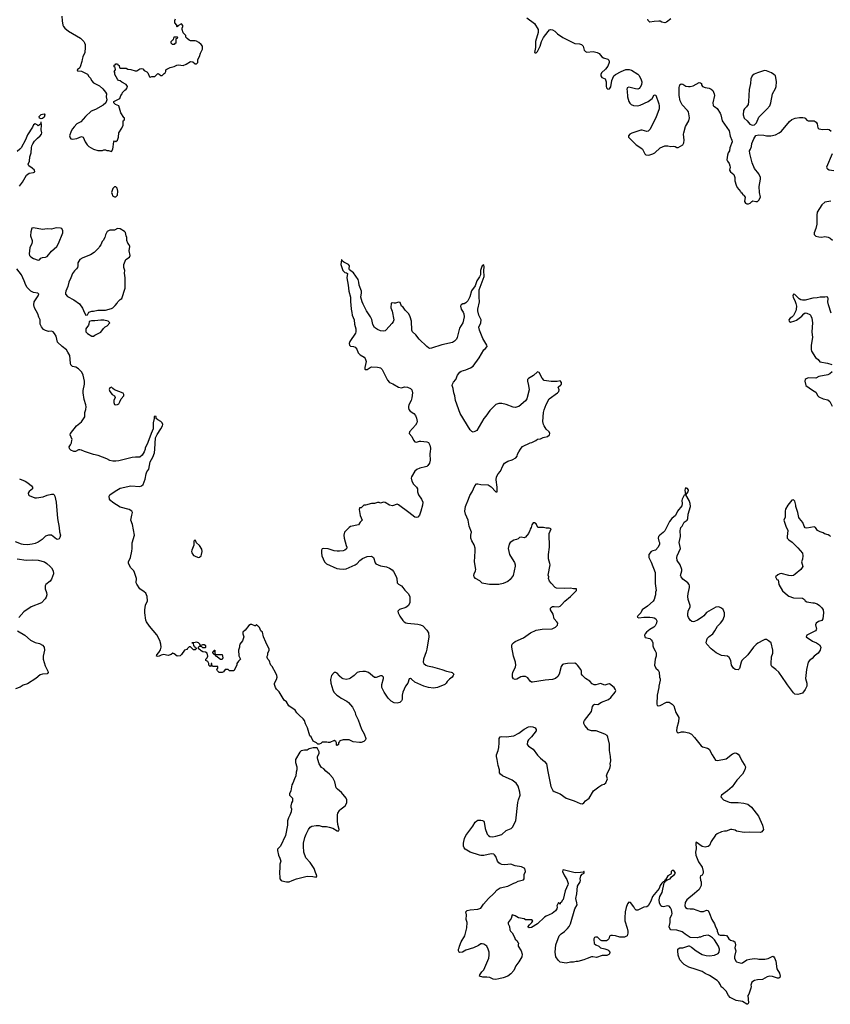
# Model space of a CAD drawing. Header units: inches. Extents: x 2293880 to 2522759, y 823965 to 1006879.
# Tile 106 of 256: x 2375724 to 2386564, y 902574 to 915743. Entities that reach past the tile are written whole.
import ezdxf

# ---------------------------------------------------------------- set-up
doc = ezdxf.new("R2010")
doc.units = ezdxf.units.IN
doc.header["$MEASUREMENT"] = 0
for name, color, linetype in [('C3970', 7, 'Continuous'), ('C3971', 7, 'Continuous'), ('C3980', 7, 'Continuous'), ('C3981', 7, 'Continuous')]:
    doc.layers.add(name, color=color, linetype=linetype)

msp = doc.modelspace()

# ---------------------------------------------------------------- linework, layer by layer
at = {"layer": 'C3970', "color": 5, "elevation": 120}
for points in [[(2377401, 910000), (2377390, 909962), (2377363, 909917), (2377330, 909891), (2377272, 909892), (2377227, 909887), (2377050, 909843), (2377010, 909837), (2376970, 909839), (2376930, 909849), (2376890, 909870), (2376773, 909913), (2376710, 909929), (2376590, 909969), (2376550, 909986), (2376530, 909991), (2376512, 909988), (2376470, 909968), (2376450, 909968), (2376410, 909986), (2376397, 910000)], [(2380000, 906090), (2379986, 906070), (2379986, 906050), (2379970, 906034), (2379962, 906042), (2379962, 906070), (2379954, 906090), (2379930, 906102), (2379870, 906074), (2379850, 906074), (2379830, 906082), (2379770, 906082), (2379750, 906062), (2379730, 906054), (2379710, 906054), (2379694, 906070), (2379650, 906094), (2379622, 906150), (2379606, 906166), (2379571, 906270), (2379544, 906324), (2379531, 906370), (2379517, 906390), (2379460, 906440), (2379430, 906472), (2379406, 906506), (2379325, 906565), (2379290, 906618), (2379263, 906643), (2379194, 906754), (2379158, 906790), (2379145, 906810), (2379131, 906850), (2379131, 906869), (2379160, 906920), (2379166, 906950), (2379163, 906970), (2379150, 907002), (2379102, 907090), (2379082, 907110), (2379072, 907130), (2379071, 907150), (2379062, 907170), (2379042, 907190), (2379033, 907213), (2379032, 907230), (2379042, 907250), (2379042, 907270), (2379062, 907310), (2379062, 907330), (2379027, 907387), (2379018, 907418), (2378986, 907490), (2378970, 907552), (2378951, 907571), (2378930, 907614), (2378910, 907634), (2378898, 907638), (2378890, 907654), (2378882, 907638), (2378870, 907634), (2378830, 907652), (2378810, 907652), (2378790, 907642), (2378740, 907580), (2378708, 907550), (2378709, 907530), (2378722, 907490), (2378703, 907437), (2378688, 907412), (2378668, 907392), (2378662, 907370), (2378662, 907350), (2378649, 907310), (2378656, 907236), (2378678, 907190), (2378650, 907162), (2378628, 907130), (2378628, 907110), (2378590, 907034), (2378530, 907034), (2378510, 907054), (2378470, 907054), (2378450, 907022), (2378430, 907012), (2378393, 907013), (2378370, 907034), (2378362, 907050), (2378374, 907070), (2378373, 907093), (2378313, 907093), (2378298, 907098), (2378294, 907130), (2378290, 907134), (2378286, 907130), (2378282, 907098), (2378270, 907094), (2378254, 907110), (2378254, 907130), (2378238, 907158), (2378214, 907170), (2378214, 907190), (2378232, 907208), (2378242, 907230), (2378232, 907270), (2378210, 907285), (2378174, 907290), (2378150, 907302), (2378137, 907317), (2378114, 907330), (2378114, 907350), (2378130, 907366), (2378150, 907366), (2378170, 907348), (2378210, 907348), (2378214, 907350), (2378214, 907370), (2378190, 907382), (2378170, 907382), (2378150, 907374), (2378138, 907378), (2378134, 907390), (2378114, 907410), (2378090, 907418), (2378070, 907412), (2378028, 907410), (2378042, 907402), (2378047, 907367), (2378062, 907362), (2378067, 907347), (2378082, 907342), (2378086, 907330), (2378070, 907314), (2378050, 907314), (2378010, 907354), (2377990, 907354), (2377966, 907330), (2377962, 907318), (2377930, 907312), (2377889, 907251), (2377870, 907235), (2377830, 907231), (2377790, 907263), (2377770, 907271), (2377749, 907251), (2377710, 907238), (2377646, 907254), (2377616, 907244), (2377590, 907228), (2377570, 907224), (2377552, 907230), (2377556, 907250), (2377583, 907277), (2377606, 907314), (2377614, 907350), (2377613, 907390), (2377599, 907439), (2377557, 907517), (2377462, 907630), (2377419, 907690), (2377410, 907710), (2377398, 907810), (2377398, 907850), (2377407, 907913), (2377434, 907970), (2377427, 908030), (2377410, 908071), (2377390, 908091), (2377331, 908130), (2377290, 908191), (2377282, 908210), (2377288, 908270), (2377271, 908310), (2377261, 908350), (2377251, 908370), (2377212, 908412), (2377180, 908470), (2377178, 908490), (2377205, 908550), (2377225, 908635), (2377230, 908670), (2377230, 908746), (2377259, 908850), (2377235, 908990), (2377211, 909050), (2377226, 909114), (2377231, 909150), (2377226, 909170), (2377190, 909193), (2377070, 909224), (2376970, 909286), (2376940, 909310), (2376926, 909330), (2376920, 909370), (2376931, 909390), (2377002, 909438), (2377070, 909476), (2377210, 909510), (2377330, 909500), (2377353, 909507), (2377374, 909526), (2377401, 909599), (2377414, 909670), (2377425, 909695), (2377450, 909730), (2377468, 909830), (2377505, 909890), (2377527, 909950), (2377531, 910000)], [(2375720, 909600), (2375798, 909570), (2375834, 909550), (2375880, 909510), (2375895, 909490), (2375894, 909470), (2375850, 909433), (2375838, 909410), (2375840, 909390), (2375850, 909380), (2375929, 909349), (2375950, 909346), (2376037, 909363), (2376090, 909383), (2376150, 909397), (2376175, 909395), (2376187, 909387), (2376194, 909370), (2376212, 909290), (2376232, 909072), (2376253, 908950), (2376255, 908895), (2376269, 908850), (2376263, 908817), (2376250, 908801), (2376230, 908791), (2376215, 908795), (2376150, 908847), (2376110, 908848), (2376070, 908833), (2376024, 908790), (2375970, 908754), (2375930, 908737), (2375890, 908727), (2375830, 908719), (2375770, 908722), (2375747, 908727), (2375670, 908759)], [(2380000, 908636), (2379970, 908634), (2379930, 908638), (2379850, 908667), (2379786, 908670), (2379770, 908665), (2379761, 908650), (2379758, 908610), (2379765, 908570), (2379801, 908490), (2379826, 908466), (2379964, 908404), (2380000, 908399)], [(2375690, 908532), (2375810, 908514), (2375890, 908517), (2375970, 908514), (2376054, 908490), (2376086, 908470), (2376133, 908430), (2376151, 908410), (2376173, 908370), (2376177, 908330), (2376150, 908259), (2376130, 908234), (2376075, 908190), (2376065, 908170), (2376064, 908130), (2376083, 908083), (2376087, 908050), (2376080, 908020), (2376063, 907997), (2376016, 907944), (2375877, 907890), (2375778, 907822), (2375712, 907748)], [(2375693, 907570), (2375793, 907510), (2375870, 907445), (2375930, 907413), (2375990, 907401), (2376030, 907378), (2376050, 907352), (2376055, 907310), (2376039, 907230), (2376039, 907190), (2376063, 907103), (2376102, 907030), (2376107, 907013), (2376107, 907010), (2376090, 906993), (2376031, 906989), (2375999, 906981), (2375939, 906930), (2375830, 906860), (2375770, 906843), (2375730, 906817), (2375670, 906795)], [(2380000, 906965), (2379970, 907002), (2379950, 907012), (2379930, 907011), (2379895, 906970), (2379881, 906919), (2379885, 906870), (2379910, 906782), (2379926, 906750), (2379963, 906710), (2380000, 906685)], [(2380000, 905427), (2379973, 905450), (2379956, 905470), (2379939, 905550), (2379910, 905604), (2379869, 905650), (2379819, 905690), (2379790, 905722), (2379762, 905742), (2379729, 905789), (2379709, 905850), (2379708, 905870), (2379708, 905890), (2379728, 905930), (2379728, 905950), (2379702, 906002), (2379690, 906006), (2379650, 906006), (2379594, 905990), (2379570, 905975), (2379535, 905975), (2379490, 905966), (2379472, 905948), (2379412, 905850), (2379411, 905810), (2379431, 905750), (2379431, 905710), (2379422, 905678), (2379418, 905630), (2379398, 905590), (2379378, 905530), (2379365, 905510), (2379351, 905430), (2379331, 905390), (2379331, 905370), (2379374, 905330), (2379372, 905292), (2379358, 905270), (2379351, 905230), (2379351, 905210), (2379358, 905190), (2379356, 905150), (2379338, 905102), (2379318, 905070), (2379305, 905030), (2379305, 904970), (2379278, 904830), (2379211, 904689), (2379173, 904647), (2379172, 904630), (2379187, 904570), (2379204, 904530), (2379215, 904490), (2379204, 904450), (2379205, 904390), (2379199, 904350), (2379205, 904250), (2379221, 904230), (2379230, 904225), (2379290, 904212), (2379330, 904214), (2379370, 904228), (2379427, 904253), (2379570, 904287), (2379645, 904285), (2379690, 904274), (2379698, 904290), (2379695, 904310), (2379684, 904324), (2379664, 904390), (2379610, 904469), (2379550, 904535), (2379526, 904610), (2379519, 904690), (2379521, 904730), (2379536, 904804), (2379553, 904850), (2379587, 904913), (2379610, 904941), (2379630, 904955), (2379690, 904967), (2379730, 904966), (2379771, 904951), (2379829, 904951), (2379864, 904944), (2379911, 904931), (2379970, 904896), (2379990, 904892), (2379997, 904910), (2379977, 904977), (2379973, 905030), (2379974, 905110), (2379979, 905130), (2380000, 905164)]]:
    msp.add_lwpolyline(points, dxfattribs=at)
at = {"layer": 'C3970', "color": 5}
for points, elevation in [([(2378070, 908786), (2378054, 908770), (2378053, 908713), (2378027, 908650), (2378023, 908630), (2378027, 908610), (2378050, 908578), (2378062, 908570), (2378110, 908551), (2378130, 908556), (2378149, 908570), (2378157, 908590), (2378163, 908630), (2378160, 908660), (2378130, 908709), (2378087, 908747)], 140), ([(2378410, 907186), (2378390, 907198), (2378363, 907223), (2378348, 907230), (2378346, 907246), (2378326, 907250), (2378322, 907262), (2378306, 907270), (2378306, 907290), (2378322, 907298), (2378326, 907310), (2378332, 907312), (2378333, 907273), (2378338, 907258), (2378353, 907253), (2378431, 907251), (2378442, 907210), (2378430, 907186)], 120)]:
    msp.add_lwpolyline(points, close=True, dxfattribs=dict(at, elevation=elevation))
at = {"layer": 'C3971', "color": 5}
for points, elevation in [([(2376286, 915790), (2376291, 915729), (2376303, 915670), (2376311, 915650), (2376328, 915628), (2376378, 915590), (2376537, 915497), (2376582, 915450), (2376591, 915431), (2376598, 915410), (2376601, 915370), (2376597, 915303), (2376570, 915246), (2376558, 915210), (2376557, 915183), (2376532, 915110), (2376524, 915096), (2376494, 915070), (2376498, 915058), (2376550, 915052), (2376630, 915012), (2376650, 914982), (2376670, 914962), (2376686, 914930), (2376710, 914898), (2376790, 914856), (2376836, 914816), (2376873, 914773), (2376884, 914750), (2376881, 914710), (2376891, 914670), (2376874, 914630), (2376840, 914600), (2376738, 914542), (2376682, 914518), (2376603, 914450), (2376544, 914376), (2376490, 914349), (2376451, 914310), (2376430, 914282), (2376411, 914250), (2376391, 914190), (2376401, 914161), (2376410, 914151), (2376430, 914145), (2376490, 914152), (2376550, 914182), (2376573, 914173), (2376598, 914110), (2376627, 914067), (2376650, 914045), (2376710, 914011), (2376770, 913992), (2376830, 913992), (2376850, 914002), (2376870, 914002), (2376890, 913992), (2376910, 913992), (2376950, 913982), (2376969, 914010), (2376982, 914110), (2376990, 914122), (2377010, 914112), (2377030, 914132), (2377044, 914170), (2377049, 914230), (2377089, 914290), (2377108, 914330), (2377108, 914390), (2377122, 914398), (2377126, 914410), (2377126, 914430), (2377116, 914436), (2377078, 914498), (2377049, 914590), (2377004, 914610), (2376982, 914630), (2376982, 914650), (2377062, 914690), (2377078, 914730), (2377095, 914750), (2377098, 914770), (2377130, 914802), (2377150, 914812), (2377162, 914830), (2377168, 914850), (2377150, 914878), (2377090, 914906), (2377067, 914927), (2377046, 914930), (2377030, 914946), (2376998, 915010), (2376996, 915036), (2376986, 915050), (2377006, 915070), (2377002, 915102), (2376986, 915110), (2376987, 915133), (2377002, 915138), (2377010, 915154), (2377030, 915154), (2377038, 915138), (2377054, 915130), (2377058, 915098), (2377070, 915094), (2377147, 915093), (2377170, 915082), (2377210, 915078), (2377270, 915058), (2377290, 915058), (2377330, 915085), (2377350, 915091), (2377370, 915085), (2377390, 915065), (2377426, 915046), (2377438, 915030), (2377458, 914978), (2377470, 914974), (2377490, 914982), (2377530, 914982), (2377570, 915022), (2377590, 915014), (2377610, 914994), (2377630, 914994), (2377655, 915025), (2377668, 915032), (2377678, 915050), (2377678, 915070), (2377690, 915082), (2377738, 915102), (2377790, 915116), (2377826, 915134), (2377850, 915139), (2377910, 915131), (2377950, 915147), (2378010, 915185), (2378040, 915180), (2378070, 915154), (2378090, 915154), (2378106, 915170), (2378108, 915210), (2378130, 915252), (2378143, 915297), (2378169, 915350), (2378169, 915390), (2378152, 915412), (2378119, 915439), (2378090, 915454), (2378070, 915459), (2378030, 915458), (2378010, 915462), (2377990, 915469), (2377962, 915490), (2377948, 915510), (2377946, 915530), (2377909, 915569), (2377899, 915610), (2377899, 915630), (2377908, 915650), (2377907, 915667), (2377890, 915686), (2377838, 915662), (2377830, 915646), (2377826, 915650), (2377826, 915670), (2377800, 915700), (2377798, 915730), (2377807, 915753)], 140), ([(2375723, 913517), (2375761, 913570), (2375816, 913664), (2375850, 913688), (2375910, 913699), (2375926, 913710), (2375923, 913730), (2375890, 913759), (2375847, 913787), (2375837, 913810), (2375856, 913850), (2375860, 913910), (2375878, 913962), (2375880, 914030), (2375885, 914055), (2375898, 914082), (2375923, 914117), (2375961, 914159), (2376000, 914190), (2376015, 914210), (2376020, 914230), (2376011, 914270), (2376018, 914330), (2376013, 914373), (2376006, 914374), (2376006, 914350), (2375986, 914330), (2375970, 914322), (2375957, 914337), (2375932, 914352), (2375910, 914338), (2375896, 914304), (2375830, 914201), (2375802, 914138), (2375742, 914030), (2375728, 914012), (2375690, 913981)], 120), ([(2376397, 910000), (2376390, 910007), (2376388, 910030), (2376405, 910055), (2376417, 910083), (2376423, 910117), (2376424, 910130), (2376399, 910190), (2376402, 910210), (2376484, 910310), (2376550, 910366), (2376597, 910430), (2376597, 910490), (2376611, 910530), (2376613, 910567), (2376610, 910590), (2376585, 910665), (2376573, 910750), (2376575, 910785), (2376593, 910870), (2376591, 910910), (2376574, 910990), (2376555, 911030), (2376510, 911075), (2376474, 911094), (2376430, 911105), (2376410, 911127), (2376404, 911150), (2376393, 911250), (2376370, 911297), (2376349, 911329), (2376292, 911372), (2376231, 911430), (2376210, 911510), (2376190, 911547), (2376171, 911570), (2376150, 911575), (2376110, 911574), (2376070, 911584), (2376041, 911601), (2376014, 911634), (2375998, 911670), (2376000, 911710), (2375996, 911730), (2375982, 911762), (2375969, 911810), (2375924, 911890), (2375912, 911930), (2375918, 911970), (2375973, 912050), (2375979, 912070), (2375976, 912076), (2375967, 912087), (2375910, 912095), (2375872, 912112), (2375823, 912163), (2375805, 912190), (2375783, 912250), (2375747, 912330), (2375684, 912410)], 120), ([(2377531, 910000), (2377541, 910150), (2377563, 910197), (2377612, 910270), (2377633, 910310), (2377637, 910330), (2377631, 910350), (2377611, 910370), (2377571, 910390), (2377551, 910410), (2377550, 910434), (2377530, 910442), (2377524, 910430), (2377524, 910410), (2377511, 910349), (2377510, 910270), (2377481, 910210), (2377440, 910090), (2377404, 910010), (2377401, 910000)], 120)]:
    msp.add_lwpolyline(points, dxfattribs=dict(at, elevation=elevation))
for points, elevation in [([(2377790, 915409), (2377769, 915409), (2377750, 915428), (2377749, 915451), (2377770, 915474), (2377782, 915478), (2377790, 915514), (2377830, 915514), (2377834, 915510), (2377832, 915490), (2377814, 915486), (2377811, 915430), (2377798, 915422)], 140), ([(2376010, 914418), (2375990, 914426), (2375984, 914450), (2376010, 914473), (2376030, 914481), (2376050, 914482), (2376062, 914470), (2376050, 914438), (2376030, 914422)], 120), ([(2377010, 913508), (2376990, 913508), (2376970, 913486), (2376952, 913430), (2376962, 913410), (2376965, 913385), (2376990, 913372), (2377010, 913372), (2377030, 913394), (2377037, 913450), (2377028, 913490)], 140), ([(2375910, 912961), (2375887, 912953), (2375873, 912907), (2375870, 912850), (2375890, 912790), (2375892, 912770), (2375888, 912750), (2375859, 912690), (2375850, 912610), (2375857, 912590), (2375873, 912570), (2375910, 912550), (2375970, 912528), (2375990, 912531), (2376009, 912551), (2376030, 912561), (2376070, 912567), (2376090, 912576), (2376150, 912647), (2376219, 912710), (2376244, 912750), (2376302, 912890), (2376300, 912920), (2376288, 912948), (2376270, 912954), (2376210, 912957), (2376150, 912941), (2376090, 912944), (2376030, 912936)], 140), ([(2377032, 912948), (2376990, 912928), (2376930, 912928), (2376894, 912910), (2376870, 912866), (2376862, 912830), (2376842, 912790), (2376826, 912774), (2376811, 912730), (2376791, 912709), (2376782, 912690), (2376722, 912630), (2376670, 912597), (2376570, 912559), (2376530, 912535), (2376503, 912490), (2376503, 912450), (2376496, 912430), (2376486, 912410), (2376457, 912383), (2376430, 912350), (2376410, 912290), (2376380, 912230), (2376366, 912174), (2376340, 912110), (2376335, 912090), (2376339, 912070), (2376362, 912042), (2376450, 911998), (2376523, 911943), (2376563, 911883), (2376590, 911822), (2376610, 911792), (2376630, 911794), (2376650, 911832), (2376690, 911845), (2376710, 911845), (2376770, 911858), (2376870, 911858), (2376950, 911881), (2376970, 911891), (2377001, 911919), (2377029, 911950), (2377038, 911970), (2377070, 912002), (2377090, 912014), (2377133, 912150), (2377135, 912290), (2377126, 912354), (2377129, 912390), (2377115, 912430), (2377119, 912470), (2377143, 912537), (2377192, 912568), (2377202, 912590), (2377189, 912650), (2377197, 912710), (2377189, 912730), (2377170, 912755), (2377156, 912790), (2377159, 912830), (2377149, 912850), (2377137, 912897), (2377128, 912910), (2377070, 912944)], 140), ([(2376850, 911726), (2376810, 911725), (2376730, 911713), (2376686, 911714), (2376654, 911706), (2376651, 911670), (2376645, 911655), (2376610, 911606), (2376607, 911590), (2376611, 911570), (2376630, 911546), (2376690, 911512), (2376710, 911512), (2376730, 911522), (2376810, 911565), (2376846, 911614), (2376866, 911634), (2376895, 911650), (2376928, 911690), (2376908, 911710)], 140), ([(2376950, 910828), (2376930, 910818), (2376923, 910797), (2376930, 910772), (2376963, 910730), (2376992, 910710), (2377002, 910690), (2376983, 910650), (2376982, 910622), (2376990, 910598), (2377010, 910591), (2377030, 910595), (2377050, 910607), (2377065, 910630), (2377082, 910670), (2377118, 910710), (2377118, 910730), (2377109, 910749), (2376994, 910794), (2376969, 910809)], 140)]:
    msp.add_lwpolyline(points, close=True, dxfattribs=dict(at, elevation=elevation))
at = {"layer": 'C3980', "color": 5, "elevation": 120}
for points in [[(2381216, 910000), (2381215, 909970), (2381207, 909930), (2381213, 909850), (2381203, 909810), (2381182, 909778), (2381170, 909768), (2381150, 909762), (2381074, 909746), (2381034, 909726), (2381010, 909706), (2380963, 909630), (2380959, 909610), (2380967, 909570), (2380990, 909530), (2381030, 909490), (2381043, 909470), (2381045, 909430), (2381057, 909390), (2381097, 909330), (2381113, 909290), (2381110, 909250), (2381090, 909170), (2381070, 909115), (2381050, 909090), (2381030, 909085), (2381009, 909089), (2380930, 909153), (2380790, 909255), (2380770, 909261), (2380710, 909239), (2380670, 909251), (2380610, 909287), (2380590, 909291), (2380550, 909278), (2380530, 909285), (2380510, 909285), (2380470, 909271), (2380430, 909271), (2380350, 909251), (2380326, 909250), (2380290, 909214), (2380270, 909212), (2380262, 909190), (2380279, 909110), (2380306, 909050), (2380276, 909024), (2380253, 908987), (2380150, 908965), (2380129, 908950), (2380069, 908890), (2380061, 908850), (2380064, 908810), (2380090, 908710), (2380099, 908690), (2380093, 908667), (2380073, 908647), (2380050, 908638), (2380000, 908636)], [(2386565, 908830), (2386559, 908839), (2386534, 908854), (2386487, 908867), (2386470, 908878), (2386430, 908891), (2386391, 908911), (2386365, 908950), (2386350, 908959), (2386250, 908942), (2386230, 908948), (2386216, 908970), (2386197, 909017), (2386150, 909070), (2386144, 909084), (2386130, 909150), (2386103, 909230), (2386105, 909250), (2386090, 909302), (2386070, 909322), (2386050, 909318), (2385997, 909250), (2385966, 909194), (2385959, 909170), (2385959, 909090), (2385944, 909050), (2385970, 908969), (2385997, 908910), (2385987, 908830), (2385989, 908810), (2386010, 908785), (2386053, 908753), (2386130, 908679), (2386190, 908608), (2386198, 908570), (2386192, 908528), (2386181, 908490), (2386197, 908430), (2386169, 908390), (2386094, 908326), (2386070, 908310), (2386050, 908305), (2386010, 908308), (2385905, 908335), (2385887, 908333), (2385861, 908319), (2385830, 908290), (2385850, 908255), (2385869, 908249), (2385875, 908190), (2385924, 908104), (2385990, 908045), (2386010, 908033), (2386070, 908012), (2386190, 908008), (2386218, 907990), (2386226, 907970), (2386250, 907958), (2386330, 907942), (2386350, 907942), (2386390, 907929), (2386418, 907910), (2386450, 907878), (2386468, 907850), (2386475, 907810), (2386464, 907730), (2386450, 907708), (2386406, 907694), (2386373, 907670), (2386365, 907650), (2386379, 907590), (2386376, 907584), (2386364, 907570), (2386250, 907510), (2386242, 907490), (2386328, 907430), (2386378, 907410), (2386420, 907380), (2386438, 907350), (2386429, 907311), (2386402, 907270), (2386349, 907230), (2386322, 907198), (2386287, 907173), (2386270, 907150), (2386247, 907053), (2386232, 906932), (2386249, 906870), (2386249, 906830), (2386230, 906785), (2386190, 906736), (2386130, 906716), (2386090, 906722), (2386070, 906742), (2385990, 906847), (2385974, 906874), (2385874, 907014), (2385835, 907050), (2385781, 907090), (2385771, 907110), (2385771, 907131), (2385779, 907221), (2385795, 907270), (2385795, 907310), (2385771, 907410), (2385737, 907437), (2385711, 907451), (2385690, 907451), (2385670, 907443), (2385597, 907403), (2385574, 907386), (2385539, 907350), (2385459, 907250), (2385383, 907170), (2385372, 907148), (2385350, 907063), (2385330, 907047), (2385290, 907053), (2385268, 907070), (2385243, 907110), (2385235, 907170), (2385213, 907213), (2385188, 907228), (2385110, 907238), (2385036, 907276), (2384970, 907327), (2384913, 907390), (2384906, 907410), (2384913, 907450), (2384923, 907470), (2384945, 907495), (2384991, 907530), (2385021, 907570), (2385056, 907630), (2385096, 907670), (2385126, 907710), (2385151, 907771), (2385151, 907811), (2385130, 907854), (2385110, 907874), (2385074, 907890), (2385034, 907886), (2384908, 907812), (2384872, 907768), (2384849, 907750), (2384789, 907710), (2384750, 907694), (2384730, 907691), (2384714, 907694), (2384690, 907710), (2384667, 907747), (2384659, 907770), (2384657, 907790), (2384664, 907830), (2384688, 907890), (2384688, 907910), (2384665, 907990), (2384660, 908030), (2384663, 908070), (2384681, 908150), (2384679, 908170), (2384675, 908190), (2384659, 908210), (2384590, 908262), (2384568, 908290), (2384562, 908310), (2384579, 908370), (2384579, 908390), (2384555, 908450), (2384518, 908510), (2384510, 908550), (2384515, 908570), (2384562, 908670), (2384544, 908750), (2384560, 908830), (2384557, 908910), (2384561, 908930), (2384567, 908950), (2384583, 908970), (2384610, 909022), (2384651, 909050), (2384659, 909070), (2384664, 909130), (2384694, 909230), (2384691, 909270), (2384677, 909310), (2384632, 909390), (2384665, 909430), (2384666, 909450), (2384654, 909474), (2384630, 909482), (2384622, 909470), (2384619, 909450), (2384626, 909390), (2384610, 909382), (2384581, 909330), (2384578, 909310), (2384585, 909270), (2384579, 909241), (2384522, 909170), (2384495, 909110), (2384445, 909070), (2384412, 909030), (2384350, 908907), (2384330, 908883), (2384284, 908850), (2384265, 908830), (2384261, 908810), (2384270, 908770), (2384279, 908750), (2384281, 908730), (2384264, 908690), (2384228, 908650), (2384190, 908641), (2384169, 908631), (2384138, 908590), (2384138, 908550), (2384170, 908488), (2384221, 908350), (2384222, 908202), (2384234, 908110), (2384228, 908088), (2384228, 908050), (2384221, 908039), (2384209, 907990), (2384195, 907965), (2384120, 907900), (2384050, 907851), (2384029, 907810), (2383989, 907770), (2383982, 907750), (2384004, 907744), (2384070, 907752), (2384150, 907752), (2384187, 907747), (2384210, 907741), (2384229, 907730), (2384244, 907704), (2384241, 907670), (2384224, 907636), (2384204, 907616), (2384150, 907586), (2384108, 907552), (2384090, 907530), (2384081, 907510), (2384083, 907490), (2384090, 907481), (2384150, 907465), (2384169, 907450), (2384182, 907430), (2384189, 907410), (2384189, 907369), (2384200, 907340), (2384223, 907303), (2384234, 907274), (2384235, 907230), (2384224, 907190), (2384215, 907110), (2384229, 907070), (2384262, 907042), (2384277, 907017), (2384282, 906950), (2384289, 906929), (2384289, 906909), (2384269, 906830), (2384269, 906810), (2384249, 906709), (2384245, 906590), (2384249, 906570), (2384264, 906564), (2384290, 906570), (2384374, 906614), (2384410, 906614), (2384450, 906589), (2384470, 906568), (2384497, 906477), (2384537, 906410), (2384535, 906350), (2384512, 906270), (2384507, 906233), (2384515, 906215), (2384530, 906207), (2384576, 906216), (2384610, 906217), (2384670, 906206), (2384710, 906186), (2384750, 906143), (2384837, 906030), (2384857, 906017), (2384920, 906000), (2384945, 905985), (2384983, 905910), (2385030, 905841), (2385055, 905835), (2385170, 905858), (2385258, 905922), (2385290, 905938), (2385310, 905935), (2385330, 905921), (2385350, 905898), (2385380, 905830), (2385422, 905770), (2385430, 905750), (2385421, 905710), (2385388, 905650), (2385315, 905570), (2385250, 905481), (2385190, 905427), (2385109, 905370), (2385102, 905350), (2385135, 905310), (2385210, 905276), (2385232, 905272), (2385330, 905273), (2385406, 905266), (2385461, 905250), (2385509, 905210), (2385606, 905090), (2385657, 904970), (2385668, 904932), (2385669, 904910), (2385650, 904882), (2385629, 904871), (2385490, 904875), (2385410, 904873), (2385311, 904891), (2385290, 904901), (2385249, 904911), (2385229, 904911), (2385170, 904891), (2385150, 904891), (2385110, 904881), (2385050, 904856), (2385030, 904838), (2384973, 904750), (2384950, 904698), (2384930, 904684), (2384910, 904679), (2384890, 904677), (2384850, 904685), (2384770, 904742), (2384765, 904730), (2384772, 904652), (2384762, 904610), (2384765, 904570), (2384801, 904481), (2384849, 904410), (2384862, 904350), (2384862, 904330), (2384855, 904310), (2384850, 904302), (2384830, 904294), (2384824, 904276), (2384827, 904233), (2384835, 904210), (2384835, 904165), (2384825, 904135), (2384809, 904110), (2384750, 904054), (2384644, 903970), (2384624, 903936), (2384619, 903890), (2384629, 903870), (2384650, 903857), (2384690, 903849), (2384730, 903849), (2384830, 903817), (2384870, 903815), (2384910, 903835), (2384930, 903828), (2384950, 903789), (2384978, 903710), (2385015, 903650), (2385030, 903610), (2385053, 903570), (2385052, 903550), (2385068, 903508), (2385090, 903498), (2385150, 903500), (2385174, 903494), (2385194, 903474), (2385209, 903449), (2385230, 903434), (2385265, 903425), (2385289, 903409), (2385297, 903370), (2385289, 903330), (2385302, 903290), (2385285, 903215), (2385284, 903190), (2385302, 903150), (2385310, 903142), (2385370, 903124), (2385390, 903129), (2385450, 903167), (2385490, 903178), (2385550, 903186), (2385590, 903184), (2385610, 903177), (2385690, 903176), (2385735, 903185), (2385785, 903215), (2385796, 903216), (2385810, 903209), (2385817, 903197), (2385836, 903150), (2385849, 903050), (2385883, 902990), (2385893, 902950), (2385889, 902931), (2385876, 902924), (2385856, 902924), (2385790, 902947), (2385750, 902950), (2385719, 902941), (2385656, 902904), (2385590, 902902), (2385550, 902894), (2385514, 902870), (2385501, 902830), (2385505, 902810), (2385503, 902790), (2385475, 902710), (2385462, 902690), (2385468, 902592), (2385462, 902578), (2385450, 902574), (2385390, 902611), (2385305, 902625), (2385225, 902665), (2385202, 902690), (2385172, 902750), (2385130, 902792), (2385106, 902806), (2385095, 902835), (2385072, 902870), (2385051, 902891), (2384950, 902958), (2384890, 902985), (2384851, 903011), (2384770, 903041), (2384670, 903071), (2384610, 903105), (2384587, 903127), (2384551, 903170), (2384531, 903230), (2384531, 903250), (2384525, 903270), (2384525, 903310), (2384530, 903318), (2384550, 903328), (2384590, 903329), (2384670, 903358), (2384676, 903356), (2384710, 903338), (2384770, 903289), (2384850, 903242), (2384906, 903226), (2384950, 903221), (2385014, 903230), (2385065, 903255), (2385076, 903270), (2385081, 903310), (2385067, 903350), (2385017, 903437), (2384990, 903465), (2384950, 903491), (2384930, 903498), (2384870, 903492), (2384830, 903472), (2384810, 903472), (2384790, 903462), (2384690, 903466), (2384622, 903510), (2384602, 903530), (2384582, 903542), (2384510, 903567), (2384431, 903571), (2384417, 903590), (2384411, 903610), (2384421, 903670), (2384421, 903730), (2384446, 903770), (2384449, 903790), (2384439, 903839), (2384426, 903866), (2384408, 903888), (2384390, 903893), (2384330, 903879), (2384310, 903881), (2384298, 903890), (2384281, 903930), (2384277, 903970), (2384286, 904014), (2384316, 904070), (2384342, 904198), (2384354, 904214), (2384354, 904226), (2384366, 904226), (2384382, 904238), (2384422, 904250), (2384441, 904279), (2384482, 904310), (2384492, 904330), (2384482, 904350), (2384470, 904362), (2384450, 904362), (2384443, 904357), (2384438, 904350), (2384436, 904324), (2384430, 904314), (2384390, 904292), (2384362, 904238), (2384350, 904234), (2384342, 904218), (2384330, 904214), (2384310, 904194), (2384290, 904162), (2384276, 904124), (2384186, 904014), (2384166, 903954), (2384128, 903890), (2384110, 903878), (2384069, 903871), (2383990, 903832), (2383970, 903832), (2383950, 903852), (2383938, 903878), (2383890, 903936), (2383870, 903939), (2383850, 903916), (2383834, 903870), (2383821, 903810), (2383815, 903730), (2383817, 903690), (2383849, 903591), (2383855, 903550), (2383856, 903524), (2383848, 903490), (2383810, 903471), (2383750, 903471), (2383690, 903491), (2383650, 903496), (2383630, 903494), (2383613, 903487), (2383603, 903450), (2383586, 903434), (2383570, 903424), (2383550, 903421), (2383510, 903422), (2383490, 903430), (2383450, 903473), (2383426, 903474), (2383413, 903467), (2383403, 903450), (2383401, 903439), (2383407, 903387), (2383429, 903370), (2383469, 903350), (2383490, 903329), (2383550, 903318), (2383590, 903302), (2383604, 903290), (2383615, 903270), (2383613, 903250), (2383601, 903239), (2383574, 903226), (2383514, 903226), (2383438, 903202), (2383390, 903211), (2383370, 903207), (2383312, 903188), (2383270, 903167), (2383190, 903146), (2383165, 903145), (2383130, 903136), (2383090, 903136), (2383030, 903125), (2382950, 903139), (2382923, 903163), (2382895, 903210), (2382884, 903270), (2382893, 903370), (2382940, 903490), (2382964, 903516), (2383011, 903549), (2383051, 903589), (2383070, 903613), (2383089, 903650), (2383150, 903849), (2383177, 903903), (2383176, 903930), (2383159, 903990), (2383176, 904050), (2383185, 904155), (2383218, 904210), (2383225, 904230), (2383221, 904250), (2383227, 904293), (2383245, 904315), (2383271, 904330), (2383274, 904350), (2383266, 904350), (2383258, 904342), (2383224, 904336), (2383151, 904331), (2382990, 904371), (2382986, 904370), (2382984, 904350), (2383010, 904293), (2383041, 904241), (2383057, 904190), (2383053, 904170), (2383019, 904090), (2382990, 903977), (2382978, 903962), (2382970, 903938), (2382953, 903927), (2382950, 903914), (2382930, 903934), (2382909, 903891), (2382912, 903872), (2382909, 903850), (2382890, 903823), (2382843, 903790), (2382765, 903755), (2382741, 903739), (2382650, 903650), (2382570, 903602), (2382539, 903599), (2382521, 903610), (2382541, 903639), (2382575, 903670), (2382585, 903690), (2382570, 903705), (2382490, 903706), (2382470, 903716), (2382394, 903730), (2382350, 903756), (2382310, 903771), (2382297, 903723), (2382258, 903670), (2382258, 903650), (2382275, 903615), (2382278, 903570), (2382288, 903550), (2382308, 903530), (2382342, 903470), (2382350, 903446), (2382370, 903428), (2382390, 903398), (2382394, 903390), (2382388, 903370), (2382389, 903350), (2382430, 903288), (2382445, 903245), (2382439, 903210), (2382399, 903141), (2382361, 903090), (2382330, 903026), (2382290, 902983), (2382250, 902951), (2382190, 902927), (2382130, 902913), (2382090, 902908), (2382054, 902910), (2382010, 902931), (2381970, 902939), (2381917, 902937), (2381874, 902950), (2381878, 902970), (2381906, 903010), (2381930, 903035), (2381996, 903190), (2382004, 903230), (2382003, 903270), (2381991, 903311), (2381971, 903350), (2381930, 903378), (2381910, 903385), (2381890, 903385), (2381858, 903362), (2381792, 903328), (2381690, 903296), (2381646, 903270), (2381610, 903265), (2381602, 903270), (2381592, 903290), (2381592, 903310), (2381602, 903330), (2381605, 903350), (2381626, 903410), (2381678, 903490), (2381703, 903597), (2381708, 903668), (2381695, 903710), (2381698, 903770), (2381692, 903810), (2381710, 903828), (2381750, 903839), (2381850, 903847), (2381890, 903859), (2381927, 903913), (2381992, 903988), (2382065, 904055), (2382110, 904105), (2382150, 904132), (2382250, 904155), (2382330, 904193), (2382359, 904201), (2382390, 904219), (2382460, 904240), (2382471, 904250), (2382471, 904309), (2382486, 904350), (2382478, 904390), (2382433, 904413), (2382350, 904424), (2382290, 904447), (2382210, 904438), (2382170, 904444), (2382150, 904453), (2382130, 904468), (2382113, 904490), (2382090, 904551), (2382075, 904575), (2382063, 904583), (2382030, 904588), (2381930, 904565), (2381890, 904565), (2381872, 904570), (2381749, 904609), (2381681, 904650), (2381670, 904665), (2381661, 904690), (2381659, 904730), (2381663, 904750), (2381673, 904790), (2381690, 904830), (2381784, 904956), (2381815, 905010), (2381837, 905030), (2381850, 905036), (2381890, 905037), (2381914, 905034), (2381930, 905022), (2381936, 905010), (2381947, 904927), (2381977, 904850), (2381992, 904832), (2382010, 904819), (2382050, 904814), (2382090, 904821), (2382170, 904847), (2382230, 904900), (2382296, 904924), (2382315, 904945), (2382359, 905030), (2382386, 905274), (2382393, 905310), (2382415, 905370), (2382413, 905410), (2382392, 905490), (2382363, 905530), (2382310, 905573), (2382182, 905630), (2382153, 905650), (2382142, 905670), (2382139, 905710), (2382121, 905770), (2382110, 905850), (2382100, 905890), (2382100, 905910), (2382123, 905970), (2382132, 906010), (2382137, 906070), (2382134, 906130), (2382150, 906150), (2382170, 906157), (2382230, 906150), (2382334, 906166), (2382401, 906199), (2382470, 906255), (2382530, 906286), (2382550, 906289), (2382587, 906287), (2382619, 906270), (2382632, 906250), (2382629, 906230), (2382570, 906151), (2382526, 906110), (2382515, 906090), (2382509, 906050), (2382527, 906027), (2382590, 905985), (2382650, 905905), (2382690, 905866), (2382743, 905823), (2382767, 905790), (2382775, 905770), (2382783, 905710), (2382827, 905487), (2382853, 905433), (2382870, 905421), (2382950, 905389), (2383030, 905329), (2383137, 905297), (2383218, 905258), (2383250, 905254), (2383270, 905269), (2383290, 905294), (2383338, 905330), (2383398, 905430), (2383470, 905484), (2383510, 905509), (2383540, 905520), (2383562, 905538), (2383586, 905590), (2383571, 905630), (2383583, 905670), (2383615, 905730), (2383623, 905770), (2383619, 905790), (2383627, 905830), (2383624, 905890), (2383611, 905970), (2383611, 906051), (2383591, 906149), (2383579, 906170), (2383548, 906188), (2383434, 906230), (2383371, 906231), (2383330, 906245), (2383281, 906301), (2383268, 906330), (2383268, 906350), (2383277, 906370), (2383370, 906490), (2383385, 906555), (2383400, 906580), (2383410, 906589), (2383457, 906583), (2383506, 906614), (2383598, 906650), (2383630, 906679), (2383687, 906750), (2383694, 906770), (2383687, 906790), (2383672, 906812), (2383610, 906859), (2383590, 906857), (2383550, 906844), (2383490, 906865), (2383430, 906847), (2383407, 906847), (2383381, 906861), (2383350, 906896), (2383290, 906931), (2383251, 906970), (2383239, 906990), (2383237, 907030), (2383230, 907051), (2383185, 907110), (2383170, 907125), (2383150, 907135), (2383050, 907134), (2382997, 907123), (2382983, 907117), (2382966, 907094), (2382938, 906990), (2382920, 906960), (2382890, 906930), (2382850, 906918), (2382750, 906909), (2382581, 906881), (2382570, 906882), (2382550, 906895), (2382519, 906939), (2382490, 906958), (2382450, 906960), (2382427, 906953), (2382370, 906922), (2382350, 906920), (2382329, 906929), (2382313, 906950), (2382315, 906990), (2382320, 907010), (2382353, 907087), (2382358, 907110), (2382356, 907150), (2382329, 907230), (2382306, 907350), (2382304, 907370), (2382310, 907390), (2382326, 907410), (2382350, 907426), (2382463, 907477), (2382556, 907544), (2382630, 907578), (2382710, 907592), (2382845, 907595), (2382890, 907619), (2382915, 907645), (2382919, 907670), (2382908, 907690), (2382873, 907730), (2382856, 907790), (2382821, 907850), (2382821, 907870), (2382834, 907886), (2382850, 907893), (2382870, 907895), (2382930, 907889), (2382950, 907899), (2382970, 907915), (2383013, 907967), (2383090, 908030), (2383171, 908110), (2383170, 908131), (2383130, 908131), (2383090, 908139), (2383010, 908133), (2382901, 908141), (2382885, 908150), (2382830, 908205), (2382810, 908232), (2382796, 908270), (2382798, 908290), (2382792, 908312), (2382816, 908450), (2382815, 908470), (2382797, 908530), (2382794, 908590), (2382807, 908690), (2382804, 908870), (2382830, 908931), (2382804, 908944), (2382763, 908943), (2382728, 908952), (2382653, 908953), (2382630, 909002), (2382610, 909014), (2382590, 909014), (2382574, 908986), (2382562, 908950), (2382549, 908930), (2382548, 908910), (2382528, 908870), (2382490, 908821), (2382470, 908811), (2382430, 908823), (2382410, 908818), (2382390, 908801), (2382369, 908791), (2382330, 908781), (2382282, 908750), (2382269, 908730), (2382257, 908670), (2382263, 908630), (2382275, 908590), (2382309, 908530), (2382343, 908483), (2382352, 908452), (2382352, 908432), (2382323, 908310), (2382285, 908255), (2382253, 908230), (2382190, 908203), (2382130, 908190), (2382007, 908187), (2381930, 908200), (2381910, 908208), (2381877, 908237), (2381820, 908270), (2381801, 908290), (2381798, 908310), (2381801, 908330), (2381821, 908370), (2381824, 908390), (2381808, 908492), (2381816, 908636), (2381814, 908674), (2381801, 908721), (2381770, 908772), (2381757, 908810), (2381755, 908850), (2381767, 908890), (2381733, 908970), (2381722, 909050), (2381687, 909130), (2381678, 909170), (2381685, 909230), (2381727, 909330), (2381742, 909378), (2381776, 909430), (2381810, 909509), (2381834, 909534), (2381850, 909535), (2381890, 909525), (2381990, 909523), (2382030, 909494), (2382090, 909430), (2382110, 909428), (2382109, 909490), (2382094, 909590), (2382101, 909630), (2382121, 909670), (2382154, 909706), (2382183, 909777), (2382207, 909810), (2382250, 909839), (2382310, 909856), (2382359, 909881), (2382375, 909905), (2382379, 909930), (2382398, 909962), (2382422, 910000)], [(2380000, 908399), (2380050, 908392), (2380090, 908398), (2380211, 908450), (2380239, 908470), (2380272, 908508), (2380310, 908535), (2380370, 908561), (2380430, 908569), (2380454, 908550), (2380478, 908478), (2380486, 908466), (2380550, 908437), (2380630, 908426), (2380669, 908409), (2380705, 908385), (2380722, 908362), (2380757, 908297), (2380766, 908270), (2380774, 908210), (2380792, 908192), (2380830, 908169), (2380849, 908150), (2380874, 908114), (2380921, 908070), (2380942, 908030), (2380941, 907950), (2380923, 907910), (2380890, 907883), (2380805, 907855), (2380783, 907830), (2380784, 907810), (2380806, 907766), (2380847, 907707), (2380865, 907690), (2380890, 907677), (2380911, 907671), (2381050, 907660), (2381084, 907650), (2381114, 907634), (2381170, 907579), (2381190, 907544), (2381194, 907490), (2381170, 907322), (2381162, 907290), (2381122, 907190), (2381119, 907150), (2381129, 907130), (2381154, 907110), (2381179, 907099), (2381246, 907086), (2381370, 907052), (2381430, 907029), (2381496, 907016), (2381508, 907010), (2381528, 906990), (2381522, 906970), (2381509, 906951), (2381470, 906921), (2381439, 906890), (2381429, 906870), (2381410, 906851), (2381310, 906811), (2381260, 906800), (2381190, 906811), (2381130, 906828), (2381010, 906883), (2380964, 906924), (2380950, 906931), (2380934, 906926), (2380913, 906870), (2380885, 906830), (2380849, 906750), (2380839, 906710), (2380837, 906650), (2380829, 906631), (2380809, 906611), (2380770, 906602), (2380730, 906608), (2380690, 906628), (2380651, 906670), (2380597, 906750), (2380566, 906810), (2380566, 906850), (2380591, 906930), (2380591, 906951), (2380570, 906965), (2380550, 906966), (2380490, 906945), (2380470, 906945), (2380390, 907011), (2380350, 907025), (2380315, 907025), (2380270, 907021), (2380238, 907010), (2380214, 906990), (2380199, 906970), (2380150, 906937), (2380130, 906928), (2380090, 906918), (2380050, 906925), (2380030, 906936), (2380002, 906962), (2380000, 906965)], [(2380000, 906685), (2380023, 906670), (2380097, 906630), (2380122, 906610), (2380174, 906550), (2380210, 906478), (2380217, 906450), (2380250, 906377), (2380294, 906254), (2380332, 906190), (2380352, 906130), (2380349, 906111), (2380328, 906090), (2380290, 906077), (2380270, 906077), (2380183, 906083), (2380130, 906111), (2380049, 906111), (2380004, 906096), (2380000, 906090)], [(2380000, 905164), (2380006, 905174), (2380075, 905230), (2380097, 905270), (2380101, 905290), (2380100, 905310), (2380089, 905330), (2380026, 905406), (2380000, 905427)]]:
    msp.add_lwpolyline(points, dxfattribs=at)
at = {"layer": 'C3981', "color": 5, "elevation": 120}
for points in [[(2382507, 915767), (2382610, 915690), (2382659, 915610), (2382656, 915570), (2382623, 915450), (2382620, 915370), (2382610, 915306), (2382618, 915298), (2382630, 915298), (2382650, 915319), (2382683, 915390), (2382702, 915450), (2382730, 915504), (2382790, 915584), (2382810, 915605), (2382822, 915610), (2382850, 915607), (2382881, 915590), (2382915, 915555), (2382986, 915506), (2383110, 915442), (2383150, 915425), (2383210, 915421), (2383239, 915410), (2383258, 915390), (2383273, 915333), (2383290, 915315), (2383310, 915310), (2383395, 915315), (2383446, 915306), (2383471, 915291), (2383510, 915245), (2383530, 915232), (2383590, 915213), (2383603, 915203), (2383609, 915190), (2383607, 915170), (2383590, 915121), (2383560, 915080), (2383506, 915034), (2383495, 915010), (2383495, 914990), (2383509, 914970), (2383554, 914950), (2383566, 914910), (2383565, 914855), (2383570, 914830), (2383590, 914815), (2383610, 914818), (2383630, 914844), (2383642, 914930), (2383669, 914991), (2383691, 915010), (2383768, 915050), (2383830, 915075), (2383876, 915076), (2383907, 915067), (2383990, 915015), (2384002, 915002), (2384030, 914952), (2384044, 914910), (2384040, 914870), (2384022, 914838), (2384010, 914824), (2383990, 914814), (2383957, 914817), (2383870, 914841), (2383849, 914830), (2383845, 914810), (2383849, 914789), (2383850, 914710), (2383870, 914650), (2383884, 914624), (2383899, 914610), (2383934, 914594), (2383990, 914590), (2384022, 914598), (2384130, 914647), (2384181, 914690), (2384210, 914739), (2384230, 914735), (2384270, 914619), (2384276, 914590), (2384274, 914550), (2384230, 914430), (2384150, 914274), (2384139, 914261), (2384130, 914253), (2384110, 914248), (2384050, 914264), (2384030, 914263), (2383910, 914226), (2383884, 914210), (2383867, 914190), (2383867, 914170), (2383967, 914067), (2384029, 914030), (2384051, 914011), (2384082, 913950), (2384097, 913937), (2384130, 913930), (2384150, 913933), (2384191, 913949), (2384216, 913964), (2384290, 914030), (2384350, 914056), (2384390, 914056), (2384433, 914047), (2384470, 914049), (2384490, 914045), (2384510, 914034), (2384530, 914034), (2384594, 914070), (2384604, 914096), (2384611, 914130), (2384601, 914210), (2384605, 914230), (2384627, 914313), (2384670, 914390), (2384680, 914430), (2384667, 914510), (2384654, 914530), (2384585, 914605), (2384556, 914656), (2384541, 914730), (2384544, 914836), (2384553, 914870), (2384570, 914885), (2384590, 914882), (2384634, 914854), (2384667, 914847), (2384691, 914849), (2384730, 914860), (2384810, 914901), (2384830, 914899), (2384842, 914890), (2384842, 914870), (2384855, 914850), (2384890, 914836), (2384946, 914826), (2384970, 914814), (2384994, 914794), (2385012, 914750), (2385015, 914730), (2384992, 914630), (2384997, 914597), (2385006, 914586), (2385030, 914573), (2385050, 914553), (2385090, 914493), (2385100, 914470), (2385118, 914390), (2385210, 914255), (2385224, 914184), (2385249, 914130), (2385252, 914108), (2385222, 914030), (2385214, 913990), (2385199, 913961), (2385189, 913930), (2385182, 913870), (2385188, 913850), (2385210, 913818), (2385221, 913790), (2385225, 913770), (2385217, 913730), (2385229, 913710), (2385273, 913673), (2385280, 913660), (2385289, 913630), (2385289, 913589), (2385305, 913530), (2385319, 913499), (2385363, 913443), (2385370, 913428), (2385386, 913426), (2385390, 913406), (2385402, 913402), (2385406, 913390), (2385426, 913370), (2385418, 913310), (2385430, 913289), (2385450, 913282), (2385470, 913282), (2385494, 913290), (2385514, 913310), (2385530, 913318), (2385569, 913309), (2385590, 913309), (2385610, 913328), (2385631, 913370), (2385617, 913430), (2385611, 913510), (2385632, 913610), (2385632, 913632), (2385610, 913681), (2385551, 913751), (2385521, 913830), (2385487, 913953), (2385485, 913990), (2385498, 914010), (2385510, 914046), (2385514, 914086), (2385541, 914150), (2385567, 914193), (2385610, 914201), (2385677, 914197), (2385710, 914189), (2385770, 914189), (2385830, 914204), (2385881, 914230), (2385910, 914253), (2386019, 914381), (2386050, 914409), (2386094, 914426), (2386150, 914435), (2386195, 914435), (2386218, 914430), (2386226, 914426), (2386250, 914399), (2386270, 914390), (2386330, 914392), (2386350, 914389), (2386373, 914373), (2386389, 914350), (2386398, 914298), (2386410, 914284), (2386466, 914274), (2386521, 914279), (2386550, 914275), (2386575, 914250)], [(2384430, 915756), (2384375, 915710), (2384350, 915701), (2384312, 915710), (2384290, 915721), (2384270, 915723), (2384210, 915719), (2384150, 915708), (2384127, 915730), (2384124, 915750)], [(2386590, 913950), (2386514, 913770), (2386518, 913758), (2386526, 913746), (2386550, 913734), (2386610, 913724)], [(2386570, 913317), (2386490, 913301), (2386452, 913268), (2386388, 913170), (2386382, 913130), (2386386, 913070), (2386382, 913010), (2386372, 912950), (2386349, 912890), (2386350, 912868), (2386369, 912849), (2386410, 912839), (2386450, 912836), (2386490, 912842), (2386535, 912835), (2386562, 912822), (2386595, 912795)], [(2382422, 910000), (2382428, 910010), (2382450, 910034), (2382550, 910085), (2382571, 910089), (2382625, 910115), (2382650, 910134), (2382690, 910139), (2382724, 910156), (2382782, 910170), (2382810, 910189), (2382815, 910210), (2382806, 910230), (2382766, 910266), (2382736, 910310), (2382728, 910330), (2382721, 910370), (2382728, 910490), (2382736, 910524), (2382763, 910597), (2382806, 910670), (2382915, 910750), (2382934, 910770), (2382939, 910790), (2382925, 910830), (2382962, 910858), (2382971, 910870), (2382971, 910891), (2382951, 910911), (2382910, 910904), (2382830, 910905), (2382739, 910919), (2382711, 910950), (2382670, 911022), (2382650, 911031), (2382596, 910984), (2382530, 910945), (2382515, 910930), (2382514, 910910), (2382529, 910850), (2382535, 910790), (2382505, 910670), (2382490, 910643), (2382397, 910570), (2382350, 910557), (2382321, 910561), (2382230, 910596), (2382170, 910611), (2382130, 910611), (2382090, 910595), (2382010, 910517), (2381959, 910441), (2381929, 910410), (2381836, 910250), (2381810, 910233), (2381790, 910227), (2381770, 910235), (2381750, 910257), (2381615, 910475), (2381553, 910650), (2381544, 910710), (2381528, 910750), (2381520, 910810), (2381509, 910850), (2381513, 910870), (2381526, 910894), (2381557, 910930), (2381580, 910990), (2381608, 911030), (2381630, 911044), (2381690, 911061), (2381752, 911088), (2381787, 911110), (2381870, 911222), (2381930, 911328), (2381950, 911342), (2381976, 911370), (2381971, 911390), (2381917, 911477), (2381871, 911590), (2381866, 911630), (2381891, 911690), (2381894, 911730), (2381865, 911790), (2381851, 911851), (2381851, 911870), (2381874, 911970), (2381867, 912030), (2381868, 912130), (2381934, 912310), (2381930, 912390), (2381937, 912437), (2381930, 912462), (2381910, 912452), (2381899, 912430), (2381885, 912390), (2381885, 912330), (2381875, 912305), (2381837, 912250), (2381816, 912184), (2381765, 912115), (2381744, 912036), (2381718, 911982), (2381690, 911954), (2381670, 911944), (2381650, 911943), (2381629, 911931), (2381617, 911910), (2381627, 911870), (2381653, 911833), (2381664, 911810), (2381668, 911770), (2381650, 911690), (2381604, 911616), (2381575, 911490), (2381566, 911470), (2381539, 911441), (2381514, 911426), (2381370, 911395), (2381231, 911349), (2381210, 911347), (2381190, 911354), (2381170, 911370), (2381067, 911470), (2381021, 911530), (2380979, 911570), (2380968, 911592), (2380965, 911710), (2380948, 911770), (2380927, 911810), (2380879, 911859), (2380850, 911896), (2380831, 911911), (2380810, 911962), (2380790, 911965), (2380750, 911951), (2380730, 911951), (2380710, 911958), (2380690, 911950), (2380688, 911890), (2380704, 911844), (2380726, 911730), (2380717, 911703), (2380701, 911679), (2380627, 911593), (2380610, 911581), (2380590, 911576), (2380550, 911580), (2380510, 911597), (2380470, 911626), (2380446, 911666), (2380433, 911733), (2380417, 911770), (2380362, 911850), (2380316, 911936), (2380302, 911970), (2380286, 912030), (2380295, 912090), (2380293, 912110), (2380262, 912190), (2380259, 912230), (2380250, 912270), (2380190, 912359), (2380136, 912396), (2380131, 912410), (2380133, 912450), (2380121, 912470), (2380061, 912501), (2380038, 912518), (2380030, 912532), (2380026, 912530), (2380017, 912470), (2380046, 912390), (2380070, 912362), (2380096, 912356), (2380106, 912350), (2380101, 912290), (2380118, 912190), (2380126, 912110), (2380147, 912030), (2380146, 911970), (2380154, 911930), (2380155, 911870), (2380168, 911828), (2380172, 911790), (2380197, 911730), (2380202, 911670), (2380218, 911610), (2380220, 911570), (2380216, 911550), (2380140, 911440), (2380132, 911410), (2380135, 911390), (2380150, 911377), (2380190, 911372), (2380210, 911362), (2380234, 911334), (2380250, 911285), (2380279, 911259), (2380330, 911230), (2380346, 911210), (2380359, 911170), (2380340, 911090), (2380341, 911070), (2380346, 911066), (2380370, 911065), (2380409, 911091), (2380430, 911098), (2380510, 911097), (2380533, 911093), (2380550, 911085), (2380570, 911064), (2380643, 910923), (2380670, 910892), (2380714, 910874), (2380790, 910827), (2380830, 910821), (2380870, 910832), (2380910, 910828), (2380950, 910812), (2380970, 910790), (2380978, 910750), (2380970, 910685), (2380961, 910650), (2380928, 910590), (2380923, 910570), (2380924, 910550), (2380930, 910530), (2380947, 910507), (2380995, 910475), (2381018, 910450), (2381032, 910412), (2381040, 910370), (2381036, 910350), (2381019, 910321), (2380937, 910230), (2380934, 910210), (2380968, 910168), (2380990, 910121), (2381010, 910095), (2381030, 910092), (2381070, 910105), (2381090, 910105), (2381170, 910096), (2381190, 910087), (2381210, 910053), (2381216, 910010), (2381216, 910000)], [(2386577, 911817), (2386539, 911930), (2386531, 911970), (2386536, 912010), (2386531, 912031), (2386510, 912036), (2386489, 912031), (2386429, 912031), (2386390, 912021), (2386330, 912016), (2386230, 911991), (2386190, 911991), (2386170, 911996), (2386148, 912008), (2386090, 912066), (2386070, 912072), (2386063, 912050), (2386067, 912030), (2386095, 911975), (2386105, 911945), (2386110, 911910), (2386107, 911870), (2386102, 911850), (2386072, 911788), (2386050, 911763), (2386029, 911750), (2386009, 911730), (2386015, 911710), (2386030, 911695), (2386090, 911715), (2386110, 911725), (2386182, 911778), (2386210, 911809), (2386230, 911821), (2386250, 911819), (2386290, 911801), (2386301, 911790), (2386319, 911750), (2386324, 911690), (2386316, 911570), (2386327, 911490), (2386307, 911390), (2386307, 911330), (2386313, 911310), (2386365, 911225), (2386400, 911200), (2386425, 911165), (2386526, 911150), (2386586, 911130)], [(2386589, 911031), (2386556, 911004), (2386530, 910991), (2386410, 910971), (2386372, 910948), (2386270, 910954), (2386240, 910940), (2386229, 910931), (2386224, 910910), (2386235, 910850), (2386326, 910786), (2386370, 910762), (2386399, 910710), (2386410, 910699), (2386470, 910673), (2386530, 910657), (2386557, 910637), (2386590, 910575)]]:
    msp.add_lwpolyline(points, dxfattribs=at)
msp.add_lwpolyline([(2385690, 915062), (2385670, 915058), (2385590, 915032), (2385547, 915013), (2385519, 914990), (2385502, 914950), (2385498, 914890), (2385479, 914810), (2385470, 914650), (2385464, 914610), (2385445, 914575), (2385417, 914550), (2385404, 914530), (2385399, 914470), (2385410, 914424), (2385451, 914390), (2385490, 914347), (2385510, 914335), (2385529, 914331), (2385550, 914336), (2385575, 914365), (2385610, 914437), (2385656, 914490), (2385716, 914544), (2385755, 914590), (2385767, 914630), (2385789, 914749), (2385830, 914822), (2385840, 914850), (2385844, 914910), (2385837, 914970), (2385830, 914990), (2385809, 915010), (2385777, 915030), (2385710, 915059)], close=True, dxfattribs=at)

doc.saveas('drawing.dxf')
